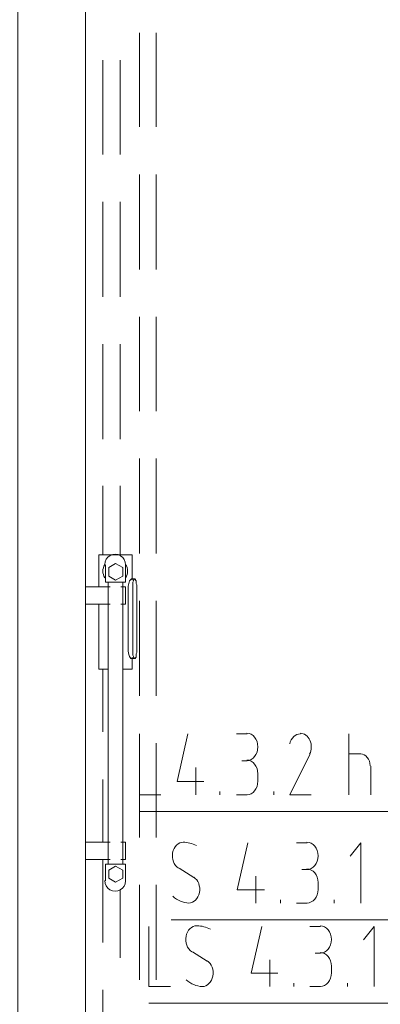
# Model space of a CAD drawing. Header units: millimetres. Extents: x 352 to 350573, y -22 to 37733.
# Tile 183 of 214: x 141681 to 142754, y 19001 to 21931. Entities that reach past the tile are written whole.
import ezdxf

# ---------------------------------------------------------------- set-up
doc = ezdxf.new("R2010")
doc.units = ezdxf.units.MM
for name, color, linetype in [('PDF _0', 1, 'Continuous'), ('PDF _PD-Socket Text', 1, 'Continuous'), ('PDF$_83$-$Floor$Plan$-$В_Этаж$03_Сводный$M-EQPM', 2, 'Continuous')]:
    doc.layers.add(name, color=color, linetype=linetype)
for name, color, linetype, true_color in [('PDF _PD-Lighting Text', 7, 'Continuous', 0xb80000), ('PDF _PD-Switches', 7, 'Continuous', 0x37dd00), ('PDF$_83$-$Floor$Plan$-$В_Этаж$03_Сводный$A-AREA', 7, 'Continuous', 0xdd6e00), ('PDF$_83$-$Floor$Plan$-$В_Этаж$03_Сводный$A-DETL-MBND', 7, 'Continuous', 0xdd3700), ('PDF$_83$new_ifc_RVT-1-В_Этаж$03_Сводный$A-WALL', 7, 'Continuous', 0xdddd6e)]:
    doc.layers.add(name, color=color, linetype=linetype, true_color=true_color)

msp = doc.modelspace()

# ---------------------------------------------------------------- linework, layer by layer
at = {"layer": 'PDF _0', "color": 12, "lineweight": 0, "true_color": 0xb80000}
msp.add_lwpolyline([(144205.8, 19791.4), (143734.3, 19574.6), (143535.4, 19574.6), (142037.6, 19574.6)], dxfattribs=at)
at = {"layer": 'PDF _0', "lineweight": 0}
msp.add_lwpolyline([(144434.5, 19280.2), (143945.2, 19252.3), (143746.3, 19252.3), (142131.1, 19252.3)], dxfattribs=at)
at = {"layer": 'PDF _0', "color": 82, "lineweight": 0, "true_color": 0x37dd00}
msp.add_lwpolyline([(144434.5, 19089.2), (143923.3, 19003.7), (143722.4, 19003.7), (142065.4, 19003.7)], dxfattribs=at)
at = {"layer": 'PDF _PD-Lighting Text', "lineweight": 0}
for points in [[(142037.6, 19805.3), (142037.6, 19624.3), (142101.2, 19624.3)], [(142180.8, 19805.3), (142149, 19664.1), (142228.5, 19664.1)], [(142326, 19805.3), (142357.8, 19805.3)], [(142660.2, 19624.3), (142660.2, 19805.3)], [(142357.8, 19725.7), (142341.9, 19725.7)], [(142544.8, 19743.6), (142485.1, 19624.3), (142548.8, 19624.3)], [(142660.2, 19745.6), (142696, 19745.6)], [(142204.7, 19705.8), (142204.7, 19624.3)], [(142725.8, 19709.8), (142725.8, 19624.3)], [(142389.7, 19686), (142389.7, 19664.1)], [(142276.3, 19624.3), (142276.3, 19634.2)], [(142437.4, 19624.3), (142437.4, 19634.2)], [(142357.8, 19624.3), (142326, 19624.3)]]:
    msp.add_lwpolyline(points, dxfattribs=at)
msp.add_arc((142499.4, 19766.5), 49.4, 334.041, 23.6614, dxfattribs=at)
for points in [[(142389.7, 19766.5), (142389.7, 19789), (142375, 19807.3), (142356.8, 19807.3)], [(142544.6, 19786.4), (142538.8, 19799.3), (142527.8, 19807.4), (142515.8, 19807.3)], [(142516.3, 19805.3), (142501.5, 19805.5), (142488.4, 19793.3), (142484.4, 19775.6)], [(142356.8, 19725.7), (142375, 19725.7), (142389.7, 19744), (142389.7, 19766.5)], [(142389.7, 19686.9), (142389.7, 19709.5), (142375, 19727.7), (142356.8, 19727.7)], [(142723.8, 19710.8), (142723.8, 19730), (142710.9, 19745.6), (142695, 19745.6)], [(142356.8, 19624.3), (142375, 19624.3), (142389.7, 19642.5), (142389.7, 19665.1)]]:
    msp.add_open_spline(points, degree=3, dxfattribs=at)
at = {"layer": 'PDF _PD-Socket Text', "lineweight": 0}
for points in [[(142359.8, 19481.1), (142328, 19341.8), (142409.6, 19341.8)], [(142505, 19481.1), (142536.9, 19481.1)], [(142696, 19302), (142696, 19481.1), (142664.2, 19441.3)], [(142154.9, 19405.5), (142198.7, 19377.6)], [(142536.9, 19401.5), (142520.9, 19401.5)], [(142383.7, 19381.6), (142383.7, 19302)], [(142568.7, 19361.7), (142568.7, 19341.8)], [(142457.3, 19302), (142457.3, 19312)], [(142616.4, 19302), (142616.4, 19312)], [(142536.9, 19302), (142505, 19302)]]:
    msp.add_lwpolyline(points, dxfattribs=at)
msp.add_arc((142165.5, 19393.5), 89.5, 62.6323, 89.144, dxfattribs=at)
for points in [[(142167.7, 19483.1), (142152.6, 19483), (142139.4, 19470), (142135.9, 19451.7)], [(142568.7, 19442.3), (142568.7, 19464.8), (142554, 19483.1), (142535.9, 19483.1)], [(142135.9, 19451.7), (142132.4, 19433.3), (142139.5, 19414.4), (142153, 19405.9)], [(142535.9, 19401.5), (142554, 19401.5), (142568.7, 19419.8), (142568.7, 19442.3)], [(142568.7, 19362.7), (142568.7, 19385.2), (142554, 19403.5), (142535.9, 19403.5)], [(142215.7, 19333.4), (142219.2, 19351.8), (142212.1, 19370.7), (142198.6, 19379.2)], [(142535.9, 19302), (142554, 19302), (142568.7, 19320.3), (142568.7, 19342.8)], [(142136.4, 19322.2), (142150.5, 19310), (142167, 19303), (142184.1, 19302.1)], [(142183.9, 19302), (142199.1, 19302.1), (142212.2, 19315.1), (142215.7, 19333.4)]]:
    msp.add_open_spline(points, degree=3, dxfattribs=at)
at = {"layer": 'PDF _PD-Switches', "lineweight": 0}
for points in [[(142065.4, 19232.4), (142065.4, 19053.4), (142129.1, 19053.4)], [(142401.6, 19232.4), (142369.8, 19093.2), (142449.3, 19093.2)], [(142544.8, 19232.4), (142576.6, 19232.4)], [(142735.8, 19053.4), (142735.8, 19232.4), (142703.9, 19192.6)], [(142194.7, 19156.8), (142238.5, 19129)], [(142576.6, 19152.9), (142560.7, 19152.9)], [(142425.5, 19133), (142425.5, 19053.4)], [(142608.5, 19113.1), (142608.5, 19093.2)], [(142497.1, 19053.4), (142497.1, 19063.3)], [(142576.6, 19053.4), (142544.8, 19053.4)], [(142656.2, 19053.4), (142656.2, 19063.3)]]:
    msp.add_lwpolyline(points, dxfattribs=at)
msp.add_arc((142207.3, 19144.9), 89.5, 62.6323, 89.144, dxfattribs=at)
for points in [[(142207.5, 19234.4), (142192.4, 19234.3), (142179.2, 19221.4), (142175.7, 19203)], [(142608.5, 19193.6), (142608.5, 19216.2), (142593.8, 19234.4), (142575.6, 19234.4)], [(142175.7, 19203), (142172.2, 19184.7), (142179.3, 19165.8), (142192.8, 19157.3)], [(142575.6, 19152.9), (142593.8, 19152.9), (142608.5, 19171.1), (142608.5, 19193.6)], [(142608.5, 19114.1), (142608.5, 19136.6), (142593.8, 19154.8), (142575.6, 19154.8)], [(142255.5, 19084.8), (142259, 19103.1), (142251.9, 19122), (142238.4, 19130.5)], [(142223.7, 19053.4), (142238.9, 19053.5), (142252, 19066.4), (142255.5, 19084.8)], [(142575.6, 19053.4), (142593.8, 19053.4), (142608.5, 19071.7), (142608.5, 19094.2)], [(142176.2, 19073.6), (142190.3, 19061.3), (142206.8, 19054.4), (142223.9, 19053.5)]]:
    msp.add_open_spline(points, degree=3, dxfattribs=at)
at = {"layer": 'PDF$_83$-$Floor$Plan$-$В_Этаж$03_Сводный$A-AREA', "lineweight": 0}
for points in [[(141876.5, 21508), (141876.5, 21790.5)], [(141876.5, 21086.3), (141876.5, 21366.8)], [(141876.5, 20662.6), (141876.5, 20945.1)], [(141876.5, 20242.9), (141876.5, 20521.4)], [(141876.5, 19908.7), (141876.5, 20191.2)], [(141876.5, 19483.1), (141876.5, 19767.5)], [(141876.5, 19262.3), (141876.5, 19431.3)], [(142149, 18953.9), (141876.5, 18953.9), (141876.5, 19123)]]:
    msp.add_lwpolyline(points, dxfattribs=at)
at = {"layer": 'PDF$_83$-$Floor$Plan$-$В_Этаж$03_Сводный$A-DETL-MBND', "color": 5, "lineweight": 0}
for points in [[(142037.6, 21891.9), (142037.6, 21611.5)], [(142087.3, 21611.5), (142087.3, 21891.9)], [(142037.6, 21470.2), (142037.6, 21187.8)], [(142087.3, 21187.8), (142087.3, 21470.2)], [(142037.6, 21046.5), (142037.6, 20766.1)], [(142087.3, 20766.1), (142087.3, 21046.5)], [(142037.6, 20624.8), (142037.6, 20342.4)], [(142087.3, 20342.4), (142087.3, 20624.8)], [(142037.6, 20201.1), (142037.6, 19918.7)], [(142087.3, 19918.7), (142087.3, 20201.1)], [(142037.6, 19777.5), (142037.6, 19497)], [(142087.3, 19497), (142087.3, 19777.5)], [(142037.6, 19355.8), (142037.6, 19073.3)], [(142087.3, 19073.3), (142087.3, 19355.8)]]:
    msp.add_lwpolyline(points, dxfattribs=at)
at = {"layer": 'PDF$_83$-$Floor$Plan$-$В_Этаж$03_Сводный$A-DETL-MBND', "color": 1, "lineweight": 0}
for points in [[(141928.2, 21810.4), (141928.2, 21529.9)], [(141979.9, 21529.9), (141979.9, 21810.4)], [(141928.2, 21388.7), (141928.2, 21106.2)], [(141979.9, 21106.2), (141979.9, 21388.7)], [(141928.2, 20965), (141928.2, 20682.5)], [(141979.9, 20682.5), (141979.9, 20965)], [(141928.2, 20543.3), (141928.2, 20338.4)], [(141979.9, 20338.4), (141979.9, 20543.3)], [(141928.2, 19998.3), (141928.2, 19811.3)], [(141928.2, 19670), (141928.2, 19483.1)], [(141928.2, 19431.3), (141928.2, 19184.7)], [(141979.9, 19138.9), (141979.9, 19341.8)], [(141928.2, 19043.5), (141928.2, 18761)]]:
    msp.add_lwpolyline(points, dxfattribs=at)
at = {"layer": 'PDF$_83$-$Floor$Plan$-$В_Этаж$03_Сводный$M-EQPM', "lineweight": 0}
for points in [[(142015.7, 20262.8), (142015.7, 20338.4), (141916.2, 20338.4), (141916.2, 20242.9)], [(141944.1, 20256.8), (141944.1, 19417.4)], [(141987.8, 19417.4), (141987.8, 20256.8)], [(142023.7, 20266.8), (142013.7, 20266.8), (142011.7, 20264.8), (142007.7, 20260.8), (142005.8, 20252.9), (142003.8, 20244.9), (142003.8, 20052), (142005.8, 20042), (142007.7, 20036), (142011.7, 20030.1), (142013.7, 20030.1), (142023.7, 20030.1)], [(141950.1, 20242.9), (141876.5, 20242.9), (141944.1, 20242.9)], [(141876.5, 20191.2), (141876.5, 20193.2), (141876.5, 20195.2), (141876.5, 20199.2), (141876.5, 20203.1), (141876.5, 20207.1), (141876.5, 20213.1), (141876.5, 20217.1), (141876.5, 20223), (141876.5, 20229), (141876.5, 20233), (141876.5, 20237), (141876.5, 20240.9), (141876.5, 20242.9)], [(141876.5, 20242.9), (141876.5, 20242.9)], [(141987.8, 20242.9), (141995.8, 20242.9), (141981.9, 20242.9)], [(141995.8, 20242.9), (141995.8, 20240.9), (141995.8, 20237), (141995.8, 20233), (141995.8, 20229), (141995.8, 20223), (141995.8, 20217.1), (141995.8, 20213.1), (141995.8, 20207.1), (141995.8, 20203.1), (141995.8, 20199.2), (141995.8, 20195.2), (141995.8, 20193.2), (141995.8, 20191.2)], [(141995.8, 20242.9), (141995.8, 20242.9)], [(141944.1, 20191.2), (141876.5, 20191.2), (141950.1, 20191.2)], [(141876.5, 20191.2), (141876.5, 20191.2)], [(141916.2, 20191.2), (141916.2, 19998.3), (141944.1, 19998.3)], [(141981.9, 20191.2), (141995.8, 20191.2), (141987.8, 20191.2)], [(141995.8, 20191.2), (141995.8, 20191.2)], [(141987.8, 19998.3), (142015.7, 19998.3), (142015.7, 20034.1)], [(141950.1, 19483.1), (141876.5, 19483.1), (141944.1, 19483.1)], [(141876.5, 19431.3), (141876.5, 19433.3), (141876.5, 19435.3), (141876.5, 19439.3), (141876.5, 19443.3), (141876.5, 19447.3), (141876.5, 19453.2), (141876.5, 19457.2), (141876.5, 19463.2), (141876.5, 19469.1), (141876.5, 19473.1), (141876.5, 19477.1), (141876.5, 19481.1), (141876.5, 19483.1)], [(141876.5, 19483.1), (141876.5, 19483.1)], [(141987.8, 19483.1), (141995.8, 19483.1), (141981.9, 19483.1)], [(141995.8, 19483.1), (141995.8, 19481.1), (141995.8, 19477.1), (141995.8, 19473.1), (141995.8, 19469.1), (141995.8, 19463.2), (141995.8, 19457.2), (141995.8, 19453.2), (141995.8, 19447.3), (141995.8, 19443.3), (141995.8, 19439.3), (141995.8, 19435.3), (141995.8, 19433.3), (141995.8, 19431.3)], [(141995.8, 19483.1), (141995.8, 19483.1)], [(141944.1, 19431.3), (141876.5, 19431.3), (141950.1, 19431.3)], [(141876.5, 19431.3), (141876.5, 19431.3)], [(141981.9, 19431.3), (141995.8, 19431.3), (141987.8, 19431.3)], [(141995.8, 19431.3), (141995.8, 19431.3)]]:
    msp.add_lwpolyline(points, dxfattribs=at)
for points in [[(141936.1, 20308.6), (141936.1, 20256.8), (141995.8, 20256.8), (141995.8, 20308.6, 1.000011), (141934.1, 20309.6, 0.29707), (141934.1, 20269.6)], [(141934.1, 19368.7, 1.000011), (141995.8, 19367.7), (141995.8, 19417.4), (141936.1, 19417.4), (141936.1, 19367.7)]]:
    msp.add_lwpolyline(points, format="xyb", dxfattribs=at)
for points in [[(141946.1, 20274.7), (141966, 20262.8), (141987.8, 20274.7), (141987.8, 20300.6), (141966, 20312.5), (141946.1, 20300.6)], [(142029.6, 20052), (142029.6, 20244.9), (142029.6, 20248.9), (142027.6, 20252.9), (142027.6, 20256.8), (142027.6, 20260.8), (142025.6, 20262.8), (142025.6, 20264.8), (142023.7, 20266.8), (142021.7, 20266.8), (142021.7, 20264.8), (142019.7, 20262.8), (142019.7, 20260.8), (142017.7, 20256.8), (142017.7, 20252.9), (142017.7, 20248.9), (142017.7, 20244.9), (142017.7, 20052), (142017.7, 20048), (142017.7, 20044), (142017.7, 20040), (142019.7, 20036), (142019.7, 20034.1), (142021.7, 20032.1), (142021.7, 20030.1), (142023.7, 20030.1), (142025.6, 20030.1), (142025.6, 20032.1), (142027.6, 20034.1), (142027.6, 20036), (142027.6, 20040), (142027.6, 20044), (142029.6, 20048)], [(141946.1, 19399.5), (141946.1, 19375.6), (141966, 19363.7), (141987.8, 19375.6), (141987.8, 19399.5), (141966, 19411.4)]]:
    msp.add_lwpolyline(points, close=True, dxfattribs=at)
msp.add_arc((141965, 20289.7), 36.8, 326.9098, 33.0902, dxfattribs=at)
at = {"layer": 'PDF$_83$new_ifc_RVT-1-В_Этаж$03_Сводный$A-WALL', "lineweight": 0}
msp.add_lwpolyline([(141675.5, 22639.9), (141675.5, 18953.9), (141876.5, 18953.9), (141876.5, 22639.9)], close=True, dxfattribs=at)

doc.saveas('drawing.dxf')
